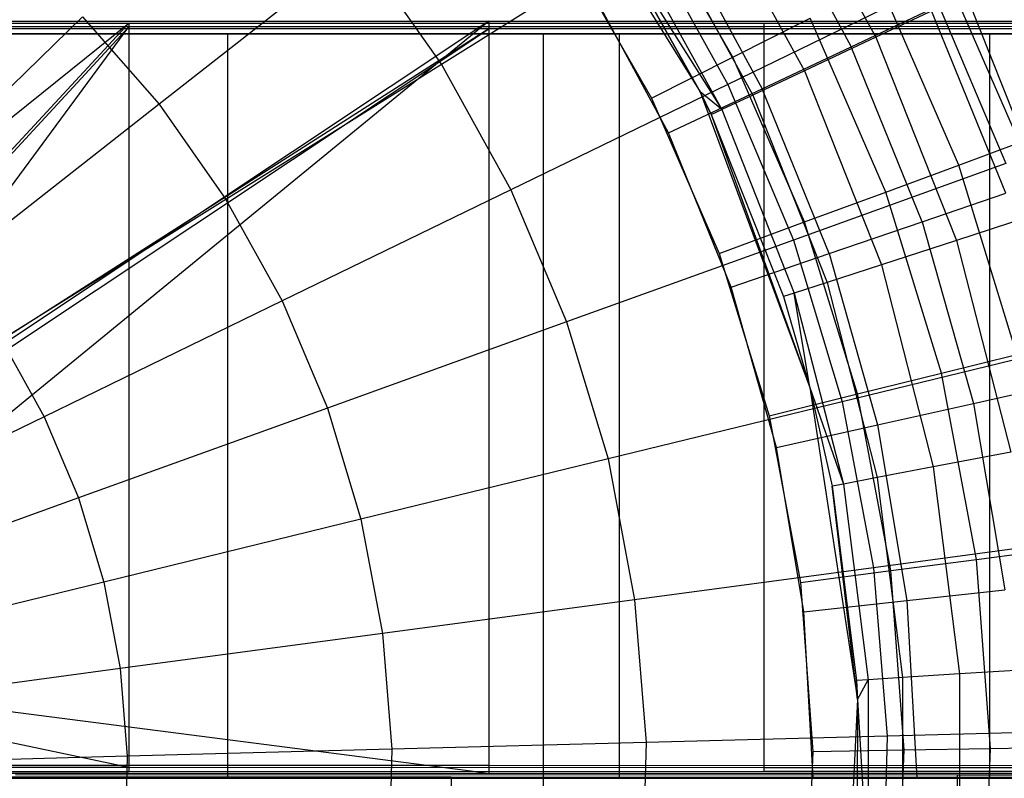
# Model space of a CAD drawing. Extents: x 0.1 to 16.1, y -3 to 3.
# Tile 48 of 65: x 8.9 to 9.9, y 0 to 0.8. Entities that reach past the tile are written whole.
import ezdxf

# ---------------------------------------------------------------- set-up
doc = ezdxf.new("R2010")
doc.units = 0
doc.header["$LTSCALE"] = 2.54
doc.layers.get('0').update_dxf_attribs({"color": 13, "linetype": 'CONTINUOUS'})

# ---------------------------------------------------------------- blocks, each defined once
blk = doc.blocks.new('DROPS_WOOD_D_PM_STL')
at = {"color": 0}
for p, q in [((9.4045, 1.0253, 10.1681), (9.5838, 0.7377, 10.1681)), ((9.4045, 1.0253, 10.1681), (9.5838, 0.7377, 10.1681)), ((9.6592, 1.0022, 8.071), (9.7724, 0.7964, 8.071)), ((9.6592, 1.0022, 8.071), (9.7724, 0.7964, 8.071)), ((9.6492, 0.9646, 15.9835), (9.7458, 0.7861, 15.9835)), ((9.6492, 0.9646, 15.9835), (9.7458, 0.7861, 15.9835)), ((9.5877, 0.9568, 8.2829), (9.6957, 0.7603, 8.2829)), ((9.5877, 0.9568, 8.2829), (9.6957, 0.7603, 8.2829)), ((9.6188, 0.7749, 15.962), (9.5224, 0.9423, 15.962)), ((9.6188, 0.7749, 15.962), (9.5224, 0.9423, 15.962)), ((9.536, 0.924, 8.5026), (9.6403, 0.7342, 8.5026)), ((9.536, 0.924, 8.5026), (9.6403, 0.7342, 8.5026)), ((9.5254, 0.9044, 2.6502), (9.3058, 0.767, 2.5009)), ((9.5254, 0.9044, 2.6502), (9.3058, 0.767, 2.5009)), ((9.5047, 0.9042, 8.7278), (9.6068, 0.7185, 8.7278)), ((9.5047, 0.9042, 8.7278), (9.6068, 0.7185, 8.7278)), ((9.5254, 0.9044, 2.6502), (9.6134, 0.7456, 2.6502)), ((9.5254, 0.9044, 2.6502), (9.6134, 0.7456, 2.6502)), ((9.5592, 0.9092, 16.0205), (9.6502, 0.741, 16.0205)), ((9.5592, 0.9092, 16.0205), (9.6502, 0.741, 16.0205)), ((9.2173, 0.8929, 2.5009), (9.0025, 0.7243, 2.379)), ((9.2173, 0.8929, 2.5009), (9.0025, 0.7243, 2.379)), ((9.2173, 0.8929, 2.5009), (9.3058, 0.767, 2.5009)), ((9.2173, 0.8929, 2.5009), (9.3058, 0.767, 2.5009)), ((9.4404, 0.8888, 15.973), (9.5314, 0.7309, 15.973)), ((9.4404, 0.8888, 15.973), (9.5314, 0.7309, 15.973)), ((9.4942, 0.8975, 8.9556), (9.6068, 0.7185, 8.7278)), ((9.4942, 0.8975, 8.9556), (9.5838, 0.7377, 8.9556)), ((9.4942, 0.8975, 8.9556), (9.6068, 0.7185, 8.7278)), ((9.5838, 0.7377, 10.1681), (9.4942, 0.8975, 8.9556)), ((9.5838, 0.7377, 10.1681), (9.4942, 0.8975, 8.9556)), ((9.4942, 0.8975, 8.9556), (9.5838, 0.7377, 8.9556)), ((9.9267, 0.6831, 15.8073), (9.8386, 0.8856, 15.8073)), ((9.9267, 0.6831, 15.8073), (9.8386, 0.8856, 15.8073)), ((9.5496, 0.6935, 16.033), (9.4644, 0.851, 16.033)), ((9.5496, 0.6935, 16.033), (9.4644, 0.851, 16.033)), ((9.8313, 0.8516, 2.8255), (9.6134, 0.7456, 2.6502)), ((9.8313, 0.8516, 2.8255), (9.6134, 0.7456, 2.6502)), ((9.8614, 0.659, 15.877), (9.7764, 0.8543, 15.877)), ((9.8614, 0.659, 15.877), (9.7764, 0.8543, 15.877)), ((9.8313, 0.8516, 2.8255), (9.9119, 0.6606, 2.8255)), ((9.8313, 0.8516, 2.8255), (9.9119, 0.6606, 2.8255)), ((9.8694, 0.842, 7.8696), (9.7724, 0.7964, 8.071)), ((9.8694, 0.842, 7.8696), (9.7724, 0.7964, 8.071)), ((9.8694, 0.842, 7.8696), (9.9608, 0.6111, 7.8696)), ((9.8694, 0.842, 7.8696), (9.9608, 0.6111, 7.8696)), ((9.7458, 0.7861, 15.9835), (9.8315, 0.8265, 15.9239)), ((9.7458, 0.7861, 15.9835), (9.8315, 0.8265, 15.9239)), ((9.9118, 0.6289, 15.9239), (9.8315, 0.8265, 15.9239)), ((9.9118, 0.6289, 15.9239), (9.8315, 0.8265, 15.9239)), ((8.9203, 0.8182, 2.379), (8.7167, 0.6199, 2.286)), ((8.9203, 0.8182, 2.379), (8.7167, 0.6199, 2.286)), ((8.9203, 0.8182, 2.379), (9.0025, 0.7243, 2.379)), ((8.9203, 0.8182, 2.379), (9.0025, 0.7243, 2.379)), ((9.6188, 0.7749, 15.962), (9.7019, 0.8167, 15.9294)), ((9.6188, 0.7749, 15.962), (9.7019, 0.8167, 15.9294)), ((9.7831, 0.63, 15.9294), (9.7019, 0.8167, 15.9294)), ((9.7831, 0.63, 15.9294), (9.7019, 0.8167, 15.9294)), ((8.2595, 0.8116, 20.3486), (8.9701, 0.8115, 20.4449)), ((8.2595, 0.8116, 20.3486), (8.9701, 0.8115, 20.4449)), ((8.9701, 0.8075, 28.2443), (8.2595, 0.8074, 28.3406)), ((8.9701, 0.8075, 28.2443), (8.2595, 0.8074, 28.3406)), ((8.267, 0.2461, 20.3487), (8.9701, 0.8115, 20.4449)), ((8.267, 0.2461, 20.3487), (8.9701, 0.8115, 20.4449)), ((8.3364, 0.8136, 16.3487), (9.3568, 0.8136, 16.4472)), ((8.3364, 0.8136, 16.3487), (9.3568, 0.8136, 16.4472)), ((9.3568, 0.8054, 32.2421), (8.3364, 0.8054, 32.3405)), ((9.3568, 0.8054, 32.2421), (8.3364, 0.8054, 32.3405)), ((9.3568, 0.8054, 32.2421), (8.3397, 0.1556, 32.3401)), ((9.3568, 0.8054, 32.2421), (8.3397, 0.1556, 32.3401)), ((9.3568, 0.8136, 16.4472), (8.3503, 0.1438, 16.3488)), ((9.3568, 0.8136, 16.4472), (8.3503, 0.1438, 16.3488)), ((8.9701, 0.8115, 20.4449), (8.3503, 0.1417, 20.3534)), ((8.9701, 0.8115, 20.4449), (8.3503, 0.1417, 20.3534)), ((8.3503, 0.1376, 28.3351), (8.9701, 0.8075, 28.2443)), ((8.3503, 0.1376, 28.3351), (8.9701, 0.8075, 28.2443)), ((8.3503, 0.1355, 32.3397), (9.3568, 0.8054, 32.2421)), ((8.3503, 0.1355, 32.3397), (9.3568, 0.8054, 32.2421)), ((9.3568, 0.8136, 16.4472), (8.38, 0.0136, 16.3498)), ((9.3568, 0.8136, 16.4472), (8.38, 0.0136, 16.3498)), ((8.38, 0.0074, 28.3329), (8.9701, 0.8075, 28.2443)), ((8.38, 0.0074, 28.3329), (8.9701, 0.8075, 28.2443)), ((8.9701, 0.8115, 20.4449), (9.6521, 0.8114, 20.6665)), ((8.9701, 0.8115, 20.4449), (9.6521, 0.8114, 20.6665)), ((8.9701, 0.8115, 20.4449), (8.9701, 0.0115, 20.4445)), ((8.9701, 0.8115, 20.4449), (8.9701, 0.0115, 20.4445)), ((9.6521, 0.8076, 28.0227), (8.9701, 0.8075, 28.2443)), ((9.6521, 0.8076, 28.0227), (8.9701, 0.8075, 28.2443)), ((8.9701, 0.8075, 28.2443), (8.9701, 0.0075, 28.2439)), ((8.9701, 0.8075, 28.2443), (8.9701, 0.0075, 28.2439)), ((9.3568, 0.8136, 16.4472), (9.3568, 0.0136, 16.4467)), ((9.3568, 0.8136, 16.4472), (10.3562, 0.8135, 16.6753)), ((9.3568, 0.8136, 16.4472), (9.3568, 0.0136, 16.4467)), ((9.3568, 0.8136, 16.4472), (10.3562, 0.8135, 16.6753)), ((10.3562, 0.8055, 32.014), (9.3568, 0.8054, 32.2421)), ((10.3562, 0.8055, 32.014), (9.3568, 0.8054, 32.2421)), ((9.3568, 0.8054, 32.2421), (9.3568, 0.0054, 32.2417)), ((9.3568, 0.8054, 32.2421), (9.3568, 0.0054, 32.2417)), ((9.6521, 0.8114, 20.6665), (10.2836, 0.8112, 21.0063)), ((9.6521, 0.8114, 20.6665), (10.2836, 0.8112, 21.0063)), ((9.6521, 0.8114, 20.6665), (9.6521, 0.0114, 20.6661)), ((9.6521, 0.8114, 20.6665), (9.6521, 0.0114, 20.6661)), ((10.2836, 0.8078, 27.6829), (9.6521, 0.8076, 28.0227)), ((10.2836, 0.8078, 27.6829), (9.6521, 0.8076, 28.0227)), ((9.6521, 0.8076, 28.0227), (9.6521, 0.0076, 28.0223)), ((9.6521, 0.8076, 28.0227), (9.6521, 0.0076, 28.0223)), ((14.08, 0.8, 38.3564), (2.08, 0.8, 38.3564)), ((14.08, 0.8, 38.3564), (2.08, 0.8, 38.3564)), ((8.6386, 0.8, 20.8995), (9.0758, 0.8, 20.9992)), ((9.0758, 0.8, 27.7099), (8.6386, 0.8, 27.8097)), ((9.0758, 0.8, 27.7099), (8.6386, 0.8, 27.8097)), ((8.6386, 0.8, 20.8995), (9.0758, 0.8, 20.9992)), ((8.7518, 0.8, 32.3941), (9.4151, 0.8, 32.5068)), ((8.7518, 0.8, 32.3941), (9.4151, 0.8, 32.5068)), ((9.0758, 0.8, 20.9992), (9.0758, 0, 20.9992)), ((9.0758, 0.8, 20.9992), (9.4967, 0.8, 21.1541)), ((9.0758, 0.8, 20.9992), (9.0758, 0, 20.9992)), ((9.4967, 0.8, 27.555), (9.0758, 0.8, 27.7099)), ((9.0758, 0.8, 27.7099), (9.0758, 0, 27.7099)), ((9.0758, 0.8, 27.7099), (9.0758, 0, 27.7099)), ((9.4967, 0.8, 27.555), (9.0758, 0.8, 27.7099)), ((9.0758, 0.8, 20.9992), (9.4967, 0.8, 21.1541)), ((9.4151, 0.8, 32.5068), (9.4151, 0, 32.5068)), ((9.4151, 0.8, 32.5068), (10.0617, 0.8, 32.6931)), ((9.4151, 0.8, 32.5068), (9.4151, 0, 32.5068)), ((9.4151, 0.8, 32.5068), (10.0617, 0.8, 32.6931)), ((9.4967, 0.8, 21.1541), (9.4967, 0, 21.1541)), ((9.4967, 0.8, 21.1541), (9.8944, 0.8, 21.3616)), ((9.4967, 0.8, 21.1541), (9.4967, 0, 21.1541)), ((9.8944, 0.8, 27.3476), (9.4967, 0.8, 27.555)), ((9.4967, 0.8, 27.555), (9.4967, 0, 27.555)), ((9.4967, 0.8, 27.555), (9.4967, 0, 27.555)), ((9.8944, 0.8, 27.3476), (9.4967, 0.8, 27.555)), ((9.4967, 0.8, 21.1541), (9.8944, 0.8, 21.3616)), ((9.7724, 0.7964, 8.071), (9.6957, 0.7603, 8.2829)), ((9.7724, 0.7964, 8.071), (9.6957, 0.7603, 8.2829)), ((9.7724, 0.7964, 8.071), (9.8589, 0.578, 8.071)), ((9.7724, 0.7964, 8.071), (9.8589, 0.578, 8.071)), ((9.8944, 0.8, 21.3616), (9.8944, 0, 21.3616)), ((9.8944, 0.8, 21.3616), (10.2622, 0.8, 21.6182)), ((9.8944, 0.8, 21.3616), (9.8944, 0, 21.3616)), ((10.2622, 0.8, 27.091), (9.8944, 0.8, 27.3476)), ((9.8944, 0.8, 27.3476), (9.8944, 0, 27.3476)), ((9.8944, 0.8, 27.3476), (9.8944, 0, 27.3476)), ((10.2622, 0.8, 27.091), (9.8944, 0.8, 27.3476)), ((9.8944, 0.8, 21.3616), (10.2622, 0.8, 21.6182)), ((9.6502, 0.741, 16.0205), (9.7458, 0.7861, 15.9835)), ((9.6502, 0.741, 16.0205), (9.7458, 0.7861, 15.9835)), ((9.8221, 0.5981, 15.9835), (9.7458, 0.7861, 15.9835)), ((9.8221, 0.5981, 15.9835), (9.7458, 0.7861, 15.9835)), ((9.5314, 0.7309, 15.973), (9.6188, 0.7749, 15.962)), ((9.5314, 0.7309, 15.973), (9.6188, 0.7749, 15.962)), ((9.6959, 0.5978, 15.962), (9.6188, 0.7749, 15.962)), ((9.6959, 0.5978, 15.962), (9.6188, 0.7749, 15.962)), ((9.3058, 0.767, 2.5009), (9.0743, 0.6221, 2.379)), ((9.3058, 0.767, 2.5009), (9.0743, 0.6221, 2.379)), ((9.3058, 0.767, 2.5009), (9.3804, 0.6323, 2.5009)), ((9.3058, 0.767, 2.5009), (9.3804, 0.6323, 2.5009)), ((9.6957, 0.7603, 8.2829), (9.6403, 0.7342, 8.5026)), ((9.6957, 0.7603, 8.2829), (9.6403, 0.7342, 8.5026)), ((9.6957, 0.7603, 8.2829), (9.7783, 0.5518, 8.2829)), ((9.6957, 0.7603, 8.2829), (9.7783, 0.5518, 8.2829)), ((9.6134, 0.7456, 2.6502), (9.3804, 0.6323, 2.5009)), ((9.6134, 0.7456, 2.6502), (9.3804, 0.6323, 2.5009)), ((9.5496, 0.6935, 16.033), (9.6502, 0.741, 16.0205)), ((9.5496, 0.6935, 16.033), (9.6502, 0.741, 16.0205)), ((9.6134, 0.7456, 2.6502), (9.6839, 0.5784, 2.6502)), ((9.6134, 0.7456, 2.6502), (9.6839, 0.5784, 2.6502)), ((9.7222, 0.5638, 16.0205), (9.6502, 0.741, 16.0205)), ((9.7222, 0.5638, 16.0205), (9.6502, 0.741, 16.0205)), ((9.5314, 0.7309, 15.973), (9.6041, 0.5638, 15.973)), ((9.5314, 0.7309, 15.973), (9.6041, 0.5638, 15.973)), ((9.5838, 0.7377, 8.9556), (9.5956, 0.7132, 8.9556)), ((9.6068, 0.7185, 8.7278), (9.5838, 0.7377, 8.9556)), ((9.6068, 0.7185, 8.7278), (9.5838, 0.7377, 8.9556)), ((9.5838, 0.7377, 10.1681), (9.5838, 0.7377, 8.9556)), ((9.5956, 0.7132, 8.9556), (9.5838, 0.7377, 10.1681)), ((9.5838, 0.7377, 8.9556), (9.5956, 0.7132, 8.9556)), ((9.5838, 0.7377, 10.1681), (9.5838, 0.7377, 8.9556)), ((9.5956, 0.7132, 8.9556), (9.5838, 0.7377, 10.1681)), ((9.5838, 0.7377, 10.1681), (9.7015, 0.4198, 10.1681)), ((9.5838, 0.7377, 10.1681), (9.7015, 0.4198, 10.1681)), ((9.6403, 0.7342, 8.5026), (9.6068, 0.7185, 8.7278)), ((9.6403, 0.7342, 8.5026), (9.6068, 0.7185, 8.7278)), ((9.6403, 0.7342, 8.5026), (9.72, 0.5329, 8.5026)), ((9.6403, 0.7342, 8.5026), (9.72, 0.5329, 8.5026)), ((9.0025, 0.7243, 2.379), (8.7789, 0.5487, 2.286)), ((9.0025, 0.7243, 2.379), (8.7789, 0.5487, 2.286)), ((9.0025, 0.7243, 2.379), (9.0743, 0.6221, 2.379)), ((9.0025, 0.7243, 2.379), (9.0743, 0.6221, 2.379)), ((9.5956, 0.7132, 8.9556), (9.6068, 0.7185, 8.7278)), ((9.5956, 0.7132, 8.9556), (9.6068, 0.7185, 8.7278)), ((9.5956, 0.7132, 8.9556), (9.673, 0.5176, 8.9556)), ((9.5956, 0.7132, 8.9556), (9.673, 0.5176, 8.9556)), ((9.5956, 0.7132, 8.9556), (9.7015, 0.4198, 10.1681)), ((9.5956, 0.7132, 8.9556), (9.7015, 0.4198, 10.1681)), ((9.6068, 0.7185, 8.7278), (9.6848, 0.5214, 8.7278)), ((9.6068, 0.7185, 8.7278), (9.6848, 0.5214, 8.7278)), ((9.617, 0.5276, 16.033), (9.5496, 0.6935, 16.033)), ((9.617, 0.5276, 16.033), (9.5496, 0.6935, 16.033)), ((9.8614, 0.659, 15.877), (9.9267, 0.6831, 15.8073)), ((9.8614, 0.659, 15.877), (9.9267, 0.6831, 15.8073)), ((9.9119, 0.6606, 2.8255), (9.6839, 0.5784, 2.6502)), ((9.9119, 0.6606, 2.8255), (9.6839, 0.5784, 2.6502)), ((9.7831, 0.63, 15.9294), (9.8614, 0.659, 15.877)), ((9.7831, 0.63, 15.9294), (9.8614, 0.659, 15.877)), ((9.9239, 0.4554, 15.877), (9.8614, 0.659, 15.877)), ((9.9239, 0.4554, 15.877), (9.8614, 0.659, 15.877)), ((9.3804, 0.6323, 2.5009), (9.1348, 0.5129, 2.379)), ((9.3804, 0.6323, 2.5009), (9.1348, 0.5129, 2.379)), ((9.3804, 0.6323, 2.5009), (9.4402, 0.4905, 2.5009)), ((9.3804, 0.6323, 2.5009), (9.4402, 0.4905, 2.5009)), ((9.6959, 0.5978, 15.962), (9.7831, 0.63, 15.9294)), ((9.6959, 0.5978, 15.962), (9.7831, 0.63, 15.9294)), ((9.8429, 0.4354, 15.9294), (9.7831, 0.63, 15.9294)), ((9.8429, 0.4354, 15.9294), (9.7831, 0.63, 15.9294)), ((9.8221, 0.5981, 15.9835), (9.9118, 0.6289, 15.9239)), ((9.8221, 0.5981, 15.9835), (9.9118, 0.6289, 15.9239)), ((9.0743, 0.6221, 2.379), (8.8333, 0.4713, 2.286)), ((9.0743, 0.6221, 2.379), (8.8333, 0.4713, 2.286)), ((9.0743, 0.6221, 2.379), (9.1348, 0.5129, 2.379)), ((9.0743, 0.6221, 2.379), (9.1348, 0.5129, 2.379)), ((9.9608, 0.6111, 7.8696), (9.8589, 0.578, 8.071)), ((9.9608, 0.6111, 7.8696), (9.8589, 0.578, 8.071)), ((9.6041, 0.5638, 15.973), (9.6959, 0.5978, 15.962)), ((9.6041, 0.5638, 15.973), (9.6959, 0.5978, 15.962)), ((9.7527, 0.4131, 15.962), (9.6959, 0.5978, 15.962)), ((9.7527, 0.4131, 15.962), (9.6959, 0.5978, 15.962)), ((9.7222, 0.5638, 16.0205), (9.8221, 0.5981, 15.9835)), ((9.7222, 0.5638, 16.0205), (9.8221, 0.5981, 15.9835)), ((9.8221, 0.5981, 15.9835), (9.8774, 0.4028, 15.9835)), ((9.8221, 0.5981, 15.9835), (9.8774, 0.4028, 15.9835)), ((9.6839, 0.5784, 2.6502), (9.4402, 0.4905, 2.5009)), ((9.6839, 0.5784, 2.6502), (9.4402, 0.4905, 2.5009)), ((9.6839, 0.5784, 2.6502), (9.7363, 0.4047, 2.6502)), ((9.6839, 0.5784, 2.6502), (9.7363, 0.4047, 2.6502)), ((9.8589, 0.578, 8.071), (9.7783, 0.5518, 8.2829)), ((9.8589, 0.578, 8.071), (9.7783, 0.5518, 8.2829)), ((9.8589, 0.578, 8.071), (9.9173, 0.3505, 8.071)), ((9.8589, 0.578, 8.071), (9.9173, 0.3505, 8.071)), ((9.6041, 0.5638, 15.973), (9.6576, 0.3896, 15.973)), ((9.6041, 0.5638, 15.973), (9.6576, 0.3896, 15.973)), ((9.617, 0.5276, 16.033), (9.7222, 0.5638, 16.0205)), ((9.617, 0.5276, 16.033), (9.7222, 0.5638, 16.0205)), ((9.7222, 0.5638, 16.0205), (9.7742, 0.3797, 16.0205)), ((9.7222, 0.5638, 16.0205), (9.7742, 0.3797, 16.0205)), ((9.7783, 0.5518, 8.2829), (9.72, 0.5329, 8.5026)), ((9.7783, 0.5518, 8.2829), (9.72, 0.5329, 8.5026)), ((9.7783, 0.5518, 8.2829), (9.834, 0.3346, 8.2829)), ((9.7783, 0.5518, 8.2829), (9.834, 0.3346, 8.2829)), ((9.72, 0.5329, 8.5026), (9.6848, 0.5214, 8.7278)), ((9.72, 0.5329, 8.5026), (9.6848, 0.5214, 8.7278)), ((9.72, 0.5329, 8.5026), (9.7739, 0.3231, 8.5026)), ((9.72, 0.5329, 8.5026), (9.7739, 0.3231, 8.5026)), ((9.6657, 0.3553, 16.033), (9.617, 0.5276, 16.033)), ((9.6657, 0.3553, 16.033), (9.617, 0.5276, 16.033)), ((9.6848, 0.5214, 8.7278), (9.673, 0.5176, 8.9556)), ((9.6848, 0.5214, 8.7278), (9.673, 0.5176, 8.9556)), ((9.7015, 0.4198, 8.9556), (9.6848, 0.5214, 8.7278)), ((9.6848, 0.5214, 8.7278), (9.7375, 0.3162, 8.7278)), ((9.6848, 0.5214, 8.7278), (9.7375, 0.3162, 8.7278)), ((9.7015, 0.4198, 8.9556), (9.6848, 0.5214, 8.7278)), ((9.1348, 0.5129, 2.379), (8.8792, 0.3886, 2.286)), ((9.1348, 0.5129, 2.379), (8.8792, 0.3886, 2.286)), ((9.1348, 0.5129, 2.379), (9.1833, 0.3979, 2.379)), ((9.1348, 0.5129, 2.379), (9.1833, 0.3979, 2.379)), ((9.673, 0.5176, 8.9556), (9.7015, 0.4198, 8.9556)), ((9.673, 0.5176, 8.9556), (9.7015, 0.4198, 8.9556)), ((9.673, 0.5176, 8.9556), (9.7015, 0.4198, 10.1681)), ((9.673, 0.5176, 8.9556), (9.7015, 0.4198, 10.1681)), ((9.4402, 0.4905, 2.5009), (9.1833, 0.3979, 2.379)), ((9.4402, 0.4905, 2.5009), (9.1833, 0.3979, 2.379)), ((9.4402, 0.4905, 2.5009), (9.4847, 0.3432, 2.5009)), ((9.4402, 0.4905, 2.5009), (9.4847, 0.3432, 2.5009)), ((8.8333, 0.4713, 2.286), (8.8792, 0.3886, 2.286)), ((8.8333, 0.4713, 2.286), (8.8792, 0.3886, 2.286)), ((9.9717, 0.4622, 2.8255), (9.7363, 0.4047, 2.6502)), ((9.9717, 0.4622, 2.8255), (9.7363, 0.4047, 2.6502)), ((9.8429, 0.4354, 15.9294), (9.9239, 0.4554, 15.877)), ((9.8429, 0.4354, 15.9294), (9.9239, 0.4554, 15.877)), ((9.7527, 0.4131, 15.962), (9.8429, 0.4354, 15.9294)), ((9.7527, 0.4131, 15.962), (9.8429, 0.4354, 15.9294)), ((9.8806, 0.2352, 15.9294), (9.8429, 0.4354, 15.9294)), ((9.8806, 0.2352, 15.9294), (9.8429, 0.4354, 15.9294)), ((9.8774, 0.4028, 15.9835), (9.9699, 0.4235, 15.9239)), ((9.8774, 0.4028, 15.9835), (9.9699, 0.4235, 15.9239)), ((9.6576, 0.3896, 15.973), (9.7527, 0.4131, 15.962)), ((9.6576, 0.3896, 15.973), (9.7527, 0.4131, 15.962)), ((9.7015, 0.4198, 8.9556), (9.7375, 0.3162, 8.7278)), ((9.7015, 0.4198, 8.9556), (9.7375, 0.3162, 8.7278)), ((9.7015, 0.4198, 8.9556), (9.7253, 0.3139, 8.9556)), ((9.7015, 0.4198, 8.9556), (9.7015, 0.4198, 10.1681)), ((9.7015, 0.4198, 10.1681), (9.7253, 0.3139, 8.9556)), ((9.7015, 0.4198, 8.9556), (9.7253, 0.3139, 8.9556)), ((9.7015, 0.4198, 10.1681), (9.7253, 0.3139, 8.9556)), ((9.7015, 0.4198, 10.1681), (9.7528, 0.0848, 10.1681)), ((9.7015, 0.4198, 8.9556), (9.7015, 0.4198, 10.1681)), ((9.7015, 0.4198, 10.1681), (9.7528, 0.0848, 10.1681)), ((9.7884, 0.2232, 15.962), (9.7527, 0.4131, 15.962)), ((9.7884, 0.2232, 15.962), (9.7527, 0.4131, 15.962)), ((9.7363, 0.4047, 2.6502), (9.4847, 0.3432, 2.5009)), ((9.7363, 0.4047, 2.6502), (9.4847, 0.3432, 2.5009)), ((9.7363, 0.4047, 2.6502), (9.77, 0.2263, 2.6502)), ((9.7363, 0.4047, 2.6502), (9.77, 0.2263, 2.6502)), ((9.7742, 0.3797, 16.0205), (9.8774, 0.4028, 15.9835)), ((9.7742, 0.3797, 16.0205), (9.8774, 0.4028, 15.9835)), ((9.8774, 0.4028, 15.9835), (9.9108, 0.2026, 15.9835)), ((9.8774, 0.4028, 15.9835), (9.9108, 0.2026, 15.9835)), ((9.1833, 0.3979, 2.379), (8.9159, 0.3015, 2.286)), ((9.1833, 0.3979, 2.379), (8.9159, 0.3015, 2.286)), ((9.1833, 0.3979, 2.379), (9.2193, 0.2783, 2.379)), ((9.1833, 0.3979, 2.379), (9.2193, 0.2783, 2.379)), ((8.8792, 0.3886, 2.286), (8.6163, 0.2608, 2.2228)), ((8.8792, 0.3886, 2.286), (8.6163, 0.2608, 2.2228)), ((8.8792, 0.3886, 2.286), (8.9159, 0.3015, 2.286)), ((8.8792, 0.3886, 2.286), (8.9159, 0.3015, 2.286)), ((9.6576, 0.3896, 15.973), (9.6913, 0.2105, 15.973)), ((9.6576, 0.3896, 15.973), (9.6913, 0.2105, 15.973)), ((9.6657, 0.3553, 16.033), (9.7742, 0.3797, 16.0205)), ((9.6657, 0.3553, 16.033), (9.7742, 0.3797, 16.0205)), ((9.7742, 0.3797, 16.0205), (9.8057, 0.191, 16.0205)), ((9.7742, 0.3797, 16.0205), (9.8057, 0.191, 16.0205)), ((9.6951, 0.1788, 16.033), (9.6657, 0.3553, 16.033)), ((9.6951, 0.1788, 16.033), (9.6657, 0.3553, 16.033)), ((9.9173, 0.3505, 8.071), (9.834, 0.3346, 8.2829)), ((9.9173, 0.3505, 8.071), (9.834, 0.3346, 8.2829)), ((9.4847, 0.3432, 2.5009), (9.2193, 0.2783, 2.379)), ((9.4847, 0.3432, 2.5009), (9.2193, 0.2783, 2.379)), ((9.4847, 0.3432, 2.5009), (9.5132, 0.1919, 2.5009)), ((9.4847, 0.3432, 2.5009), (9.5132, 0.1919, 2.5009)), ((9.834, 0.3346, 8.2829), (9.7739, 0.3231, 8.5026)), ((9.834, 0.3346, 8.2829), (9.7739, 0.3231, 8.5026)), ((9.834, 0.3346, 8.2829), (9.8621, 0.1121, 8.2829)), ((9.834, 0.3346, 8.2829), (9.8621, 0.1121, 8.2829)), ((9.7739, 0.3231, 8.5026), (9.7375, 0.3162, 8.7278)), ((9.7739, 0.3231, 8.5026), (9.7375, 0.3162, 8.7278)), ((9.7739, 0.3231, 8.5026), (9.801, 0.1083, 8.5026)), ((9.7739, 0.3231, 8.5026), (9.801, 0.1083, 8.5026)), ((9.7375, 0.3162, 8.7278), (9.7253, 0.3139, 8.9556)), ((9.7375, 0.3162, 8.7278), (9.7253, 0.3139, 8.9556)), ((9.7253, 0.3139, 8.9556), (9.7517, 0.1052, 8.9556)), ((9.7528, 0.0848, 10.1681), (9.7253, 0.3139, 8.9556)), ((9.7528, 0.0848, 10.1681), (9.7253, 0.3139, 8.9556)), ((9.7253, 0.3139, 8.9556), (9.7517, 0.1052, 8.9556)), ((9.7375, 0.3162, 8.7278), (9.7641, 0.106, 8.7278)), ((9.7375, 0.3162, 8.7278), (9.7641, 0.106, 8.7278)), ((8.9159, 0.3015, 2.286), (8.641, 0.2023, 2.2228)), ((8.9159, 0.3015, 2.286), (8.641, 0.2023, 2.2228)), ((8.9159, 0.3015, 2.286), (8.9432, 0.2109, 2.286)), ((8.9159, 0.3015, 2.286), (8.9432, 0.2109, 2.286)), ((9.2193, 0.2783, 2.379), (8.9432, 0.2109, 2.286)), ((9.2193, 0.2783, 2.379), (8.9432, 0.2109, 2.286)), ((9.2193, 0.2783, 2.379), (9.2425, 0.1557, 2.379)), ((9.2193, 0.2783, 2.379), (9.2425, 0.1557, 2.379)), ((10.0101, 0.2585, 2.8255), (9.77, 0.2263, 2.6502)), ((10.0101, 0.2585, 2.8255), (9.77, 0.2263, 2.6502)), ((9.8806, 0.2352, 15.9294), (9.9633, 0.2461, 15.877)), ((9.8806, 0.2352, 15.9294), (9.9633, 0.2461, 15.877)), ((9.7884, 0.2232, 15.962), (9.8806, 0.2352, 15.9294)), ((9.7884, 0.2232, 15.962), (9.8806, 0.2352, 15.9294)), ((9.8956, 0.0322, 15.9294), (9.8806, 0.2352, 15.9294)), ((9.8956, 0.0322, 15.9294), (9.8806, 0.2352, 15.9294)), ((9.77, 0.2263, 2.6502), (9.5132, 0.1919, 2.5009)), ((9.77, 0.2263, 2.6502), (9.5132, 0.1919, 2.5009)), ((9.6913, 0.2105, 15.973), (9.7884, 0.2232, 15.962)), ((9.6913, 0.2105, 15.973), (9.7884, 0.2232, 15.962)), ((9.77, 0.2263, 2.6502), (9.7845, 0.0454, 2.6502)), ((9.77, 0.2263, 2.6502), (9.7845, 0.0454, 2.6502)), ((9.8026, 0.0305, 15.962), (9.7884, 0.2232, 15.962)), ((9.8026, 0.0305, 15.962), (9.7884, 0.2232, 15.962)), ((8.9432, 0.2109, 2.286), (8.6593, 0.1415, 2.2228)), ((8.9432, 0.2109, 2.286), (8.6593, 0.1415, 2.2228)), ((8.9432, 0.2109, 2.286), (8.9608, 0.1179, 2.286)), ((8.9432, 0.2109, 2.286), (8.9608, 0.1179, 2.286)), ((9.6913, 0.2105, 15.973), (9.7047, 0.0288, 15.973)), ((9.6913, 0.2105, 15.973), (9.7047, 0.0288, 15.973)), ((9.8057, 0.191, 16.0205), (9.9108, 0.2026, 15.9835)), ((9.8057, 0.191, 16.0205), (9.9108, 0.2026, 15.9835)), ((9.5132, 0.1919, 2.5009), (9.2425, 0.1557, 2.379)), ((9.5132, 0.1919, 2.5009), (9.2425, 0.1557, 2.379)), ((9.5132, 0.1919, 2.5009), (9.5255, 0.0385, 2.5009)), ((9.5132, 0.1919, 2.5009), (9.5255, 0.0385, 2.5009)), ((9.6951, 0.1788, 16.033), (9.8057, 0.191, 16.0205)), ((9.6951, 0.1788, 16.033), (9.8057, 0.191, 16.0205)), ((9.8057, 0.191, 16.0205), (9.8163, 0, 16.0205)), ((9.8057, 0.191, 16.0205), (9.8163, 0, 16.0205)), ((9.705, 0, 16.033), (9.6951, 0.1788, 16.033)), ((9.705, 0, 16.033), (9.6951, 0.1788, 16.033)), ((9.2425, 0.1557, 2.379), (8.9608, 0.1179, 2.286)), ((9.2425, 0.1557, 2.379), (8.9608, 0.1179, 2.286)), ((9.2425, 0.1557, 2.379), (9.2524, 0.0312, 2.379)), ((9.2425, 0.1557, 2.379), (9.2524, 0.0312, 2.379)), ((8.9701, 0.0115, 20.4445), (8.3503, 0.1417, 20.3534)), ((8.9701, 0.0115, 20.4445), (8.3503, 0.1417, 20.3534)), ((8.3503, 0.1355, 32.3397), (9.3568, 0.0054, 32.2417)), ((8.3503, 0.1355, 32.3397), (9.3568, 0.0054, 32.2417)), ((8.9608, 0.1179, 2.286), (8.671, 0.0791, 2.2228)), ((8.9608, 0.1179, 2.286), (8.671, 0.0791, 2.2228)), ((8.9608, 0.1179, 2.286), (8.9683, 0.0237, 2.286)), ((8.9608, 0.1179, 2.286), (8.9683, 0.0237, 2.286)), ((9.9467, 0.1174, 8.071), (9.8621, 0.1121, 8.2829)), ((9.9467, 0.1174, 8.071), (9.8621, 0.1121, 8.2829)), ((9.7641, 0.106, 8.7278), (9.7517, 0.1052, 8.9556)), ((9.7641, 0.106, 8.7278), (9.7517, 0.1052, 8.9556)), ((9.7528, 0.0848, 8.9556), (9.7641, 0.106, 8.7278)), ((9.7528, 0.0848, 8.9556), (9.7641, 0.106, 8.7278)), ((9.801, 0.1083, 8.5026), (9.7641, 0.106, 8.7278)), ((9.801, 0.1083, 8.5026), (9.7641, 0.106, 8.7278)), ((9.7641, 0.106, 8.7278), (9.7641, -0.106, 8.7278)), ((9.7641, 0.106, 8.7278), (9.7641, -0.106, 8.7278)), ((9.8621, 0.1121, 8.2829), (9.801, 0.1083, 8.5026)), ((9.8621, 0.1121, 8.2829), (9.801, 0.1083, 8.5026)), ((9.801, 0.1083, 8.5026), (9.801, -0.1083, 8.5026)), ((9.801, 0.1083, 8.5026), (9.801, -0.1083, 8.5026)), ((9.8621, 0.1121, 8.2829), (9.8621, -0.1121, 8.2829)), ((9.8621, 0.1121, 8.2829), (9.8621, -0.1121, 8.2829)), ((9.7517, 0.1052, 8.9556), (9.7528, 0.0848, 8.9556)), ((9.7528, 0.0848, 10.1681), (9.7517, 0.1052, 8.9556)), ((9.7528, 0.0848, 10.1681), (9.7517, 0.1052, 8.9556)), ((9.7517, 0.1052, 8.9556), (9.7528, 0.0848, 8.9556)), ((9.7528, 0.0848, 10.1681), (9.7357, -0.2536, 10.1681)), ((9.7528, 0.0848, 10.1681), (9.7357, -0.2536, 10.1681)), ((9.7528, 0.0848, 8.9556), (9.7517, -0.1052, 8.9556)), ((9.7528, 0.0848, 10.1681), (9.7517, -0.1052, 8.9556)), ((9.7528, 0.0848, 10.1681), (9.7517, -0.1052, 8.9556)), ((9.7528, 0.0848, 8.9556), (9.7517, -0.1052, 8.9556)), ((9.7528, 0.0848, 8.9556), (9.7641, -0.106, 8.7278)), ((9.7528, 0.0848, 8.9556), (9.7641, -0.106, 8.7278)), ((9.7528, 0.0848, 8.9556), (9.7528, 0.0848, 10.1681)), ((9.7528, 0.0848, 8.9556), (9.7528, 0.0848, 10.1681)), ((9.7845, 0.0454, 2.6502), (9.5255, 0.0385, 2.5009)), ((9.7845, 0.0454, 2.6502), (9.5255, 0.0385, 2.5009)), ((9.7845, 0.0454, 2.6502), (9.7796, -0.136, 2.6502)), ((9.7845, 0.0454, 2.6502), (9.7796, -0.136, 2.6502)), ((10.0267, 0.0518, 2.8255), (9.7845, 0.0454, 2.6502)), ((10.0267, 0.0518, 2.8255), (9.7845, 0.0454, 2.6502)), ((9.5255, 0.0385, 2.5009), (9.2524, 0.0312, 2.379)), ((9.5255, 0.0385, 2.5009), (9.2524, 0.0312, 2.379)), ((9.5255, 0.0385, 2.5009), (9.5214, -0.1154, 2.5009)), ((9.5255, 0.0385, 2.5009), (9.5214, -0.1154, 2.5009)), ((9.8026, 0.0305, 15.962), (9.8956, 0.0322, 15.9294)), ((9.8026, 0.0305, 15.962), (9.8956, 0.0322, 15.9294)), ((9.8878, -0.1713, 15.9294), (9.8956, 0.0322, 15.9294)), ((9.8878, -0.1713, 15.9294), (9.8956, 0.0322, 15.9294)), ((9.8956, 0.0322, 15.9294), (9.979, 0.0336, 15.877)), ((9.8956, 0.0322, 15.9294), (9.979, 0.0336, 15.877)), ((8.9683, 0.0237, 2.286), (8.6761, 0.0159, 2.2228)), ((8.9683, 0.0237, 2.286), (8.6761, 0.0159, 2.2228)), ((8.9683, 0.0237, 2.286), (8.9658, -0.0709, 2.286)), ((8.9683, 0.0237, 2.286), (8.9658, -0.0709, 2.286)), ((9.2524, 0.0312, 2.379), (8.9683, 0.0237, 2.286)), ((9.2524, 0.0312, 2.379), (8.9683, 0.0237, 2.286)), ((9.2524, 0.0312, 2.379), (9.2491, -0.0936, 2.379)), ((9.2524, 0.0312, 2.379), (9.2491, -0.0936, 2.379)), ((9.7047, 0.0288, 15.973), (9.6978, -0.1533, 15.973)), ((9.7047, 0.0288, 15.973), (9.6978, -0.1533, 15.973)), ((9.7047, 0.0288, 15.973), (9.8026, 0.0305, 15.962)), ((9.7047, 0.0288, 15.973), (9.8026, 0.0305, 15.962)), ((9.7952, -0.1626, 15.962), (9.8026, 0.0305, 15.962)), ((9.7952, -0.1626, 15.962), (9.8026, 0.0305, 15.962)), ((9.3568, 0.0136, 16.4467), (8.38, 0.0136, 16.3498)), ((9.3568, 0.0136, 16.4467), (8.38, 0.0136, 16.3498)), ((8.9701, 0.0115, 20.4445), (8.38, 0.0116, 20.3555)), ((8.9701, 0.0115, 20.4445), (8.38, 0.0116, 20.3555)), ((9.6521, 0.0114, 20.6661), (8.9701, 0.0115, 20.4445)), ((9.6521, 0.0114, 20.6661), (8.9701, 0.0115, 20.4445)), ((10.3562, 0.0135, 16.6749), (9.3568, 0.0136, 16.4467)), ((10.3562, 0.0135, 16.6749), (9.3568, 0.0136, 16.4467)), ((10.2836, 0.0112, 21.0059), (9.6521, 0.0114, 20.6661)), ((10.2836, 0.0112, 21.0059), (9.6521, 0.0114, 20.6661)), ((8.38, 0.0074, 28.3329), (8.9701, 0.0075, 28.2439)), ((8.38, 0.0074, 28.3329), (8.9701, 0.0075, 28.2439)), ((8.38, 0.0054, 32.3386), (9.3568, 0.0054, 32.2417)), ((8.38, 0.0054, 32.3386), (9.3568, 0.0054, 32.2417)), ((8.38, 0, 38.3564), (14.08, 0, 38.3564)), ((8.38, 0, 38.3564), (14.08, 0, 38.3564)), ((8.38, 0, 38.3564), (14.08, 0, 38.3564)), ((8.6169, 0.0016, 20.3804), (9.3161, 0.0015, 20.54)), ((8.6169, 0.0016, 20.3804), (9.3161, 0.0015, 20.54)), ((9.0758, 0, 27.7099), (8.6386, 0, 27.8097)), ((8.6386, 0, 20.8995), (9.0758, 0, 20.9992)), ((8.6386, 0, 20.8995), (9.0758, 0, 20.9992)), ((9.0758, 0, 27.7099), (8.6386, 0, 27.8097)), ((9.4151, 0, 32.5068), (8.7518, 0, 32.3941)), ((9.4151, 0, 32.5068), (8.7518, 0, 32.3941)), ((9.4151, 0, 32.5068), (8.7518, 0, 32.3941)), ((9.8602, 0.0035, 16.5448), (8.8482, 0.0036, 16.3812)), ((9.8602, 0.0035, 16.5448), (8.8482, 0.0036, 16.3812)), ((8.9701, 0.0075, 28.2439), (9.6521, 0.0076, 28.0223)), ((8.9701, 0.0075, 28.2439), (9.6521, 0.0076, 28.0223)), ((9.4967, 0, 27.555), (9.0758, 0, 27.7099)), ((9.0758, 0, 20.9992), (9.4967, 0, 21.1541)), ((9.0758, 0, 20.9992), (9.4967, 0, 21.1541)), ((9.4967, 0, 27.555), (9.0758, 0, 27.7099)), ((9.3161, 0.0015, 20.54), (9.9755, 0.0013, 20.8218)), ((9.3161, 0.0015, 20.54), (9.9755, 0.0013, 20.8218)), ((9.3161, 0.0015, 20.54), (9.3161, -0.7985, 20.5396)), ((9.3161, 0.0015, 20.54), (9.3161, -0.7985, 20.5396)), ((9.3568, 0.0054, 32.2417), (10.3562, 0.0055, 32.0135)), ((9.3568, 0.0054, 32.2417), (10.3562, 0.0055, 32.0135)), ((10.0617, 0, 32.6931), (9.4151, 0, 32.5068)), ((9.4151, 0, 32.5068), (9.4151, -0.8, 32.5068)), ((10.0617, 0, 32.6931), (9.4151, 0, 32.5068)), ((9.4151, 0, 32.5068), (9.4151, -0.8, 32.5068)), ((10.0617, 0, 32.6931), (9.4151, 0, 32.5068)), ((9.8944, 0, 27.3476), (9.4967, 0, 27.555)), ((9.4967, 0, 21.1541), (9.8944, 0, 21.3616)), ((9.4967, 0, 21.1541), (9.8944, 0, 21.3616)), ((9.8944, 0, 27.3476), (9.4967, 0, 27.555)), ((9.6521, 0.0076, 28.0223), (10.2836, 0.0078, 27.6825)), ((9.6521, 0.0076, 28.0223), (10.2836, 0.0078, 27.6825)), ((10.8429, 0.0034, 16.8365), (9.8602, 0.0035, 16.5448)), ((9.8602, -0.7965, 16.5444), (9.8602, 0.0035, 16.5448)), ((10.8429, 0.0034, 16.8365), (9.8602, 0.0035, 16.5448)), ((9.8602, -0.7965, 16.5444), (9.8602, 0.0035, 16.5448)), ((10.2622, 0, 27.091), (9.8944, 0, 27.3476)), ((9.8944, 0, 21.3616), (10.2622, 0, 21.6182)), ((9.8944, 0, 21.3616), (10.2622, 0, 21.6182)), ((10.2622, 0, 27.091), (9.8944, 0, 27.3476))]:
    blk.add_line(p, q, dxfattribs=at)

msp = doc.modelspace()

# ---------------------------------------------------------------- block references
at = {"color": 250}
msp.add_blockref('DROPS_WOOD_D_PM_STL', (0, 0), dxfattribs=at)

doc.saveas('drawing.dxf')
